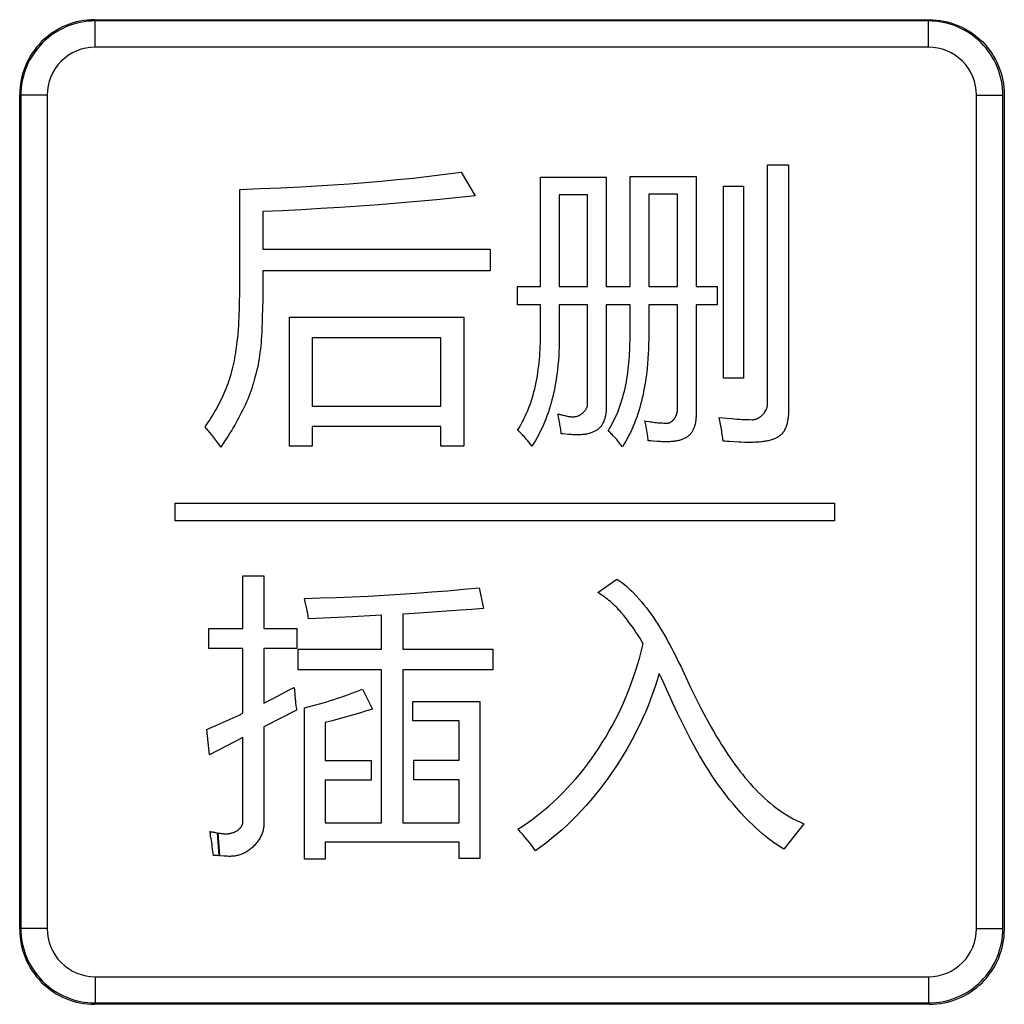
# Model space of a CAD drawing. Header units: millimetres. Extents: x 0 to 1189, y 0 to 841.
# Tile 34 of 64: x 308 to 323, y 434 to 450. Entities that reach past the tile are written whole.
import ezdxf

# ---------------------------------------------------------------- set-up
doc = ezdxf.new("R2010")
doc.units = ezdxf.units.MM
doc.header["$LTSCALE"] = 65.395
doc.layers.add('NC50E-NAMEPLDXF_CONTINUOUS_LINE', color=7, linetype='CONTINUOUS')

msp = doc.modelspace()

# ---------------------------------------------------------------- linework, layer by layer
at = {"layer": 'NC50E-NAMEPLDXF_CONTINUOUS_LINE', "color": 40, "linetype": 'Continuous'}
for p, q in [((309.21, 449.751), (322.24, 449.751)), ((308.04, 435.552), (308.04, 448.582)), ((323.41, 448.582), (323.41, 435.552)), ((319.714, 443.749), (319.714, 447.488)), ((319.714, 447.488), (320.041, 447.488)), ((320.041, 447.488), (320.041, 443.63)), ((313.933, 447.255), (314.183, 447.28)), ((314.183, 447.28), (314.434, 447.308)), ((314.434, 447.308), (314.683, 447.339)), ((314.683, 447.339), (314.933, 447.372)), ((314.933, 447.372), (315.148, 447)), ((316.172, 445.585), (316.172, 447.296)), ((316.172, 447.296), (317.197, 447.296)), ((317.197, 447.296), (317.197, 445.585)), ((317.569, 445.585), (317.569, 447.305)), ((317.569, 447.305), (318.599, 447.305)), ((318.599, 447.305), (318.599, 445.585)), ((311.793, 447.114), (312.11, 447.128)), ((312.11, 447.128), (312.427, 447.143)), ((312.427, 447.143), (312.678, 447.158)), ((312.678, 447.158), (312.93, 447.173)), ((312.93, 447.173), (313.181, 447.191)), ((313.181, 447.191), (313.432, 447.21)), ((313.432, 447.21), (313.682, 447.231)), ((313.682, 447.231), (313.933, 447.255)), ((319.024, 444.156), (319.024, 447.152)), ((319.024, 447.152), (319.338, 447.152)), ((319.338, 447.152), (319.338, 444.156)), ((311.475, 447.103), (311.793, 447.114)), ((311.475, 445.532), (311.475, 447.103)), ((315.148, 447), (314.547, 446.942)), ((316.463, 447.018), (316.463, 445.585)), ((316.906, 447.018), (316.463, 447.018)), ((316.906, 445.585), (316.906, 447.018)), ((317.86, 447.027), (317.86, 445.585)), ((318.308, 447.027), (317.86, 447.027)), ((318.308, 445.585), (318.308, 447.027)), ((313.043, 446.821), (312.742, 446.802)), ((313.344, 446.842), (313.043, 446.821)), ((313.645, 446.864), (313.344, 446.842)), ((313.945, 446.888), (313.645, 446.864)), ((314.246, 446.914), (313.945, 446.888)), ((314.547, 446.942), (314.246, 446.914)), ((312.139, 446.77), (311.838, 446.758)), ((311.838, 446.758), (311.838, 446.167)), ((312.441, 446.785), (312.139, 446.77)), ((312.742, 446.802), (312.441, 446.785)), ((311.838, 446.167), (315.385, 446.167)), ((315.385, 446.167), (315.385, 445.831)), ((311.838, 445.831), (311.838, 445.718)), ((315.385, 445.831), (311.838, 445.831)), ((311.836, 445.605), (311.833, 445.379)), ((311.838, 445.718), (311.836, 445.605)), ((315.813, 445.298), (315.813, 445.585)), ((315.813, 445.585), (316.172, 445.585)), ((316.463, 445.585), (316.906, 445.585)), ((317.197, 445.585), (317.569, 445.585)), ((317.86, 445.585), (318.308, 445.585)), ((318.599, 445.585), (318.93, 445.585)), ((318.93, 445.585), (318.93, 445.298)), ((311.473, 445.347), (311.475, 445.47)), ((311.475, 445.47), (311.475, 445.532)), ((311.47, 445.224), (311.472, 445.285)), ((311.472, 445.285), (311.473, 445.347)), ((311.833, 445.379), (311.827, 445.114)), ((316.172, 445.298), (315.813, 445.298)), ((316.172, 444.859), (316.172, 445.298)), ((316.463, 445.298), (316.463, 444.783)), ((316.906, 445.298), (316.463, 445.298)), ((316.906, 443.757), (316.906, 445.298)), ((317.197, 445.298), (317.197, 443.7)), ((317.569, 445.298), (317.197, 445.298)), ((317.569, 444.788), (317.569, 445.298)), ((317.86, 445.298), (317.86, 444.837)), ((318.308, 445.298), (317.86, 445.298)), ((318.308, 443.655), (318.308, 445.298)), ((318.599, 445.298), (318.599, 443.587)), ((318.93, 445.298), (318.599, 445.298)), ((311.466, 445.101), (311.468, 445.162)), ((311.468, 445.162), (311.47, 445.224)), ((311.454, 444.916), (311.459, 444.977)), ((311.459, 444.977), (311.462, 445.039)), ((311.462, 445.039), (311.466, 445.101)), ((311.824, 445.013), (311.822, 444.963)), ((311.827, 445.114), (311.824, 445.013)), ((312.25, 443.095), (312.25, 445.11)), ((312.25, 445.11), (314.973, 445.11)), ((314.973, 445.11), (314.973, 443.095)), ((311.444, 444.793), (311.449, 444.855)), ((311.449, 444.855), (311.454, 444.916)), ((311.818, 444.862), (311.815, 444.812)), ((311.82, 444.913), (311.818, 444.862)), ((311.822, 444.963), (311.82, 444.913)), ((316.171, 444.808), (316.172, 444.859)), ((317.86, 444.837), (317.86, 444.762)), ((311.421, 444.61), (311.43, 444.671)), ((311.43, 444.671), (311.437, 444.732)), ((311.437, 444.732), (311.444, 444.793)), ((311.803, 444.661), (311.797, 444.611)), ((311.807, 444.711), (311.803, 444.661)), ((311.811, 444.761), (311.807, 444.711)), ((311.815, 444.812), (311.811, 444.761)), ((312.608, 444.783), (312.608, 443.717)), ((314.615, 444.783), (312.608, 444.783)), ((314.615, 443.717), (314.615, 444.783)), ((316.167, 444.654), (316.169, 444.705)), ((316.169, 444.705), (316.17, 444.757)), ((316.17, 444.757), (316.171, 444.808)), ((316.462, 444.713), (316.461, 444.642)), ((316.463, 444.783), (316.462, 444.713)), ((317.565, 444.64), (317.567, 444.689)), ((317.567, 444.689), (317.568, 444.739)), ((317.568, 444.739), (317.569, 444.788)), ((317.858, 444.686), (317.856, 444.611)), ((317.86, 444.762), (317.858, 444.686)), ((311.399, 444.467), (311.406, 444.508)), ((311.406, 444.508), (311.412, 444.549)), ((311.412, 444.549), (311.421, 444.61)), ((311.785, 444.512), (311.777, 444.462)), ((311.791, 444.561), (311.785, 444.512)), ((311.797, 444.611), (311.791, 444.561)), ((316.158, 444.5), (316.162, 444.551)), ((316.162, 444.551), (316.165, 444.603)), ((316.165, 444.603), (316.167, 444.654)), ((316.458, 444.572), (316.454, 444.501)), ((316.461, 444.642), (316.458, 444.572)), ((317.558, 444.492), (317.561, 444.541)), ((317.561, 444.541), (317.564, 444.591)), ((317.564, 444.591), (317.565, 444.64)), ((317.852, 444.536), (317.847, 444.46)), ((317.856, 444.611), (317.852, 444.536)), ((311.373, 444.344), (311.382, 444.385)), ((311.382, 444.385), (311.391, 444.426)), ((311.391, 444.426), (311.399, 444.467)), ((311.76, 444.364), (311.75, 444.315)), ((311.769, 444.413), (311.76, 444.364)), ((311.777, 444.462), (311.769, 444.413)), ((316.143, 444.346), (316.149, 444.397)), ((316.149, 444.397), (316.154, 444.448)), ((316.154, 444.448), (316.158, 444.5)), ((316.443, 444.36), (316.436, 444.29)), ((316.45, 444.431), (316.443, 444.36)), ((316.454, 444.501), (316.45, 444.431)), ((317.545, 444.344), (317.55, 444.393)), ((317.55, 444.393), (317.554, 444.442)), ((317.554, 444.442), (317.558, 444.492)), ((317.841, 444.385), (317.834, 444.309)), ((317.847, 444.46), (317.841, 444.385)), ((311.331, 444.187), (311.343, 444.226)), ((311.343, 444.226), (311.353, 444.265)), ((311.353, 444.265), (311.363, 444.304)), ((311.363, 444.304), (311.373, 444.344)), ((311.726, 444.218), (311.713, 444.169)), ((311.738, 444.266), (311.726, 444.218)), ((311.75, 444.315), (311.738, 444.266)), ((316.121, 444.193), (316.129, 444.244)), ((316.129, 444.244), (316.136, 444.294)), ((316.136, 444.294), (316.143, 444.346)), ((316.43, 444.237), (316.422, 444.185)), ((316.436, 444.29), (316.43, 444.237)), ((317.526, 444.196), (317.533, 444.245)), ((317.533, 444.245), (317.54, 444.294)), ((317.54, 444.294), (317.545, 444.344)), ((317.822, 444.206), (317.815, 444.155)), ((317.829, 444.258), (317.822, 444.206)), ((317.834, 444.309), (317.829, 444.258)), ((311.279, 444.035), (311.293, 444.072)), ((311.293, 444.072), (311.307, 444.111)), ((311.307, 444.111), (311.319, 444.149)), ((311.319, 444.149), (311.331, 444.187)), ((311.689, 444.083), (311.676, 444.04)), ((311.701, 444.126), (311.689, 444.083)), ((311.713, 444.169), (311.701, 444.126)), ((316.091, 444.041), (316.102, 444.091)), ((316.102, 444.091), (316.112, 444.142)), ((316.112, 444.142), (316.121, 444.193)), ((316.406, 444.08), (316.396, 444.028)), ((316.414, 444.132), (316.406, 444.08)), ((316.422, 444.185), (316.414, 444.132)), ((317.491, 444.002), (317.501, 444.05)), ((317.501, 444.05), (317.51, 444.099)), ((317.51, 444.099), (317.519, 444.147)), ((317.519, 444.147), (317.526, 444.196)), ((317.799, 444.052), (317.79, 444.001)), ((317.808, 444.103), (317.799, 444.052)), ((317.815, 444.155), (317.808, 444.103)), ((319.338, 444.156), (319.024, 444.156)), ((311.217, 443.885), (311.233, 443.922)), ((311.233, 443.922), (311.249, 443.959)), ((311.249, 443.959), (311.264, 443.997)), ((311.264, 443.997), (311.279, 444.035)), ((311.632, 443.913), (311.615, 443.871)), ((311.647, 443.955), (311.632, 443.913)), ((311.662, 443.997), (311.647, 443.955)), ((311.676, 444.04), (311.662, 443.997)), ((316.039, 443.843), (316.053, 443.892)), ((316.053, 443.892), (316.067, 443.941)), ((316.067, 443.941), (316.079, 443.991)), ((316.079, 443.991), (316.091, 444.041)), ((316.374, 443.923), (316.362, 443.872)), ((316.386, 443.976), (316.374, 443.923)), ((316.396, 444.028), (316.386, 443.976)), ((317.454, 443.859), (317.467, 443.907)), ((317.467, 443.907), (317.479, 443.954)), ((317.479, 443.954), (317.491, 444.002)), ((317.77, 443.898), (317.758, 443.848)), ((317.78, 443.95), (317.77, 443.898)), ((317.79, 444.001), (317.78, 443.95)), ((311.126, 443.704), (311.145, 443.739)), ((311.145, 443.739), (311.164, 443.775)), ((311.164, 443.775), (311.182, 443.812)), ((311.182, 443.812), (311.2, 443.848)), ((311.2, 443.848), (311.217, 443.885)), ((311.563, 443.746), (311.544, 443.705)), ((311.581, 443.787), (311.563, 443.746)), ((311.599, 443.829), (311.581, 443.787)), ((311.615, 443.871), (311.599, 443.829)), ((315.989, 443.698), (316.007, 443.746)), ((316.007, 443.746), (316.023, 443.794)), ((316.023, 443.794), (316.039, 443.843)), ((316.335, 443.769), (316.32, 443.718)), ((316.349, 443.82), (316.335, 443.769)), ((316.362, 443.872), (316.349, 443.82)), ((316.904, 443.736), (316.905, 443.743)), ((316.905, 443.743), (316.906, 443.75)), ((316.906, 443.75), (316.906, 443.757)), ((317.41, 443.718), (317.426, 443.765)), ((317.426, 443.765), (317.441, 443.812)), ((317.441, 443.812), (317.454, 443.859)), ((317.733, 443.747), (317.719, 443.696)), ((317.746, 443.797), (317.733, 443.747)), ((317.758, 443.848), (317.746, 443.797)), ((319.713, 443.736), (319.714, 443.742)), ((319.714, 443.742), (319.714, 443.749)), ((311.045, 443.563), (311.066, 443.598)), ((311.066, 443.598), (311.086, 443.633)), ((311.086, 443.633), (311.106, 443.668)), ((311.106, 443.668), (311.126, 443.704)), ((311.484, 443.583), (311.463, 443.543)), ((311.505, 443.624), (311.484, 443.583)), ((311.524, 443.664), (311.505, 443.624)), ((311.544, 443.705), (311.524, 443.664)), ((312.608, 443.717), (314.615, 443.717)), ((315.936, 443.571), (315.953, 443.611)), ((315.953, 443.611), (315.97, 443.65)), ((315.97, 443.65), (315.989, 443.698)), ((316.288, 443.616), (316.27, 443.567)), ((316.304, 443.667), (316.288, 443.616)), ((316.32, 443.718), (316.304, 443.667)), ((316.446, 443.573), (316.44, 443.596)), ((316.44, 443.596), (316.449, 443.595)), ((316.449, 443.595), (316.457, 443.593)), ((316.457, 443.593), (316.466, 443.592)), ((316.466, 443.592), (316.474, 443.59)), ((316.474, 443.59), (316.483, 443.588)), ((316.483, 443.588), (316.5, 443.584)), ((316.5, 443.584), (316.509, 443.582)), ((316.784, 443.581), (316.791, 443.585)), ((316.791, 443.585), (316.798, 443.589)), ((316.798, 443.589), (316.804, 443.593)), ((316.804, 443.593), (316.811, 443.598)), ((316.811, 443.598), (316.817, 443.602)), ((316.817, 443.602), (316.823, 443.607)), ((316.823, 443.607), (316.83, 443.612)), ((316.83, 443.612), (316.835, 443.618)), ((316.835, 443.618), (316.841, 443.623)), ((316.841, 443.623), (316.847, 443.629)), ((316.847, 443.629), (316.852, 443.635)), ((316.852, 443.635), (316.858, 443.641)), ((316.858, 443.641), (316.863, 443.647)), ((316.863, 443.647), (316.867, 443.653)), ((316.867, 443.653), (316.872, 443.66)), ((316.872, 443.66), (316.877, 443.666)), ((316.877, 443.666), (316.881, 443.673)), ((316.881, 443.673), (316.884, 443.679)), ((316.884, 443.679), (316.888, 443.686)), ((316.888, 443.686), (316.891, 443.693)), ((316.891, 443.693), (316.894, 443.7)), ((316.894, 443.7), (316.897, 443.707)), ((316.897, 443.707), (316.899, 443.714)), ((316.899, 443.714), (316.901, 443.721)), ((316.901, 443.721), (316.903, 443.728)), ((316.903, 443.728), (316.904, 443.736)), ((317.188, 443.593), (317.186, 443.579)), ((317.19, 443.606), (317.188, 443.593)), ((317.192, 443.62), (317.19, 443.606)), ((317.193, 443.633), (317.192, 443.62)), ((317.195, 443.66), (317.193, 443.633)), ((317.196, 443.673), (317.195, 443.66)), ((317.197, 443.687), (317.196, 443.673)), ((317.197, 443.7), (317.197, 443.687)), ((317.342, 443.552), (317.359, 443.589)), ((317.359, 443.589), (317.375, 443.627)), ((317.375, 443.627), (317.393, 443.672)), ((317.393, 443.672), (317.41, 443.718)), ((317.688, 443.597), (317.672, 443.548)), ((317.704, 443.647), (317.688, 443.597)), ((317.719, 443.696), (317.704, 443.647)), ((318.291, 443.58), (318.293, 443.585)), ((318.293, 443.585), (318.294, 443.589)), ((318.294, 443.589), (318.296, 443.594)), ((318.296, 443.594), (318.298, 443.599)), ((318.298, 443.599), (318.3, 443.608)), ((318.3, 443.608), (318.302, 443.613)), ((318.302, 443.613), (318.303, 443.618)), ((318.303, 443.618), (318.304, 443.622)), ((318.304, 443.622), (318.305, 443.627)), ((318.305, 443.632), (318.306, 443.636)), ((318.305, 443.627), (318.305, 443.632)), ((318.306, 443.636), (318.307, 443.641)), ((318.307, 443.646), (318.308, 443.65)), ((318.307, 443.641), (318.307, 443.646)), ((318.308, 443.65), (318.308, 443.655)), ((318.599, 443.587), (318.598, 443.561)), ((319.631, 443.579), (319.641, 443.589)), ((319.641, 443.589), (319.646, 443.595)), ((319.646, 443.595), (319.651, 443.6)), ((319.651, 443.6), (319.655, 443.606)), ((319.655, 443.606), (319.66, 443.611)), ((319.66, 443.611), (319.664, 443.617)), ((319.664, 443.617), (319.669, 443.623)), ((319.669, 443.623), (319.673, 443.629)), ((319.673, 443.629), (319.684, 443.647)), ((319.684, 443.647), (319.691, 443.659)), ((319.691, 443.659), (319.694, 443.666)), ((319.694, 443.666), (319.697, 443.672)), ((319.697, 443.672), (319.699, 443.678)), ((319.699, 443.678), (319.702, 443.685)), ((319.702, 443.685), (319.704, 443.691)), ((319.704, 443.691), (319.706, 443.697)), ((319.706, 443.697), (319.708, 443.704)), ((319.708, 443.704), (319.709, 443.71)), ((319.709, 443.71), (319.711, 443.717)), ((319.711, 443.717), (319.712, 443.723)), ((319.712, 443.723), (319.713, 443.729)), ((319.713, 443.729), (319.713, 443.736)), ((320.04, 443.598), (320.039, 443.581)), ((320.041, 443.63), (320.04, 443.614)), ((320.04, 443.614), (320.04, 443.598)), ((310.956, 443.428), (310.979, 443.461)), ((310.979, 443.461), (311.001, 443.495)), ((311.001, 443.495), (311.023, 443.529)), ((311.023, 443.529), (311.045, 443.563)), ((311.42, 443.464), (311.397, 443.424)), ((311.441, 443.503), (311.42, 443.464)), ((311.463, 443.543), (311.441, 443.503)), ((315.858, 443.419), (315.878, 443.456)), ((315.878, 443.456), (315.898, 443.494)), ((315.898, 443.494), (315.917, 443.533)), ((315.917, 443.533), (315.936, 443.571)), ((316.232, 443.468), (316.211, 443.419)), ((316.251, 443.517), (316.232, 443.468)), ((316.27, 443.567), (316.251, 443.517)), ((316.451, 443.549), (316.446, 443.573)), ((316.456, 443.526), (316.451, 443.549)), ((316.461, 443.502), (316.456, 443.526)), ((316.465, 443.478), (316.461, 443.502)), ((316.474, 443.431), (316.465, 443.478)), ((316.481, 443.383), (316.474, 443.431)), ((316.509, 443.582), (316.517, 443.58)), ((316.517, 443.58), (316.552, 443.571)), ((316.552, 443.571), (316.561, 443.569)), ((316.561, 443.569), (316.569, 443.567)), ((316.569, 443.567), (316.587, 443.563)), ((316.587, 443.563), (316.604, 443.56)), ((316.604, 443.56), (316.621, 443.557)), ((316.621, 443.557), (316.63, 443.556)), ((316.63, 443.556), (316.639, 443.555)), ((316.639, 443.555), (316.647, 443.554)), ((316.647, 443.554), (316.656, 443.554)), ((316.656, 443.554), (316.664, 443.553)), ((316.664, 443.553), (316.673, 443.553)), ((316.673, 443.553), (316.681, 443.553)), ((316.681, 443.553), (316.69, 443.554)), ((316.69, 443.554), (316.698, 443.554)), ((316.698, 443.554), (316.707, 443.555)), ((316.707, 443.555), (316.716, 443.557)), ((316.716, 443.557), (316.724, 443.558)), ((316.724, 443.558), (316.732, 443.56)), ((316.732, 443.56), (316.741, 443.562)), ((316.741, 443.562), (316.749, 443.565)), ((316.749, 443.565), (316.756, 443.568)), ((316.756, 443.568), (316.763, 443.57)), ((316.763, 443.57), (316.77, 443.574)), ((316.77, 443.574), (316.777, 443.577)), ((316.777, 443.577), (316.784, 443.581)), ((317.132, 443.43), (317.125, 443.42)), ((317.139, 443.441), (317.132, 443.43)), ((317.145, 443.453), (317.139, 443.441)), ((317.15, 443.465), (317.145, 443.453)), ((317.156, 443.477), (317.15, 443.465)), ((317.161, 443.489), (317.156, 443.477)), ((317.165, 443.501), (317.161, 443.489)), ((317.17, 443.514), (317.165, 443.501)), ((317.174, 443.527), (317.17, 443.514)), ((317.177, 443.54), (317.174, 443.527)), ((317.18, 443.553), (317.177, 443.54)), ((317.183, 443.566), (317.18, 443.553)), ((317.186, 443.579), (317.183, 443.566)), ((317.267, 443.406), (317.287, 443.442)), ((317.287, 443.442), (317.306, 443.478)), ((317.306, 443.478), (317.325, 443.515)), ((317.325, 443.515), (317.342, 443.552)), ((317.635, 443.451), (317.616, 443.404)), ((317.654, 443.499), (317.635, 443.451)), ((317.672, 443.548), (317.654, 443.499)), ((317.802, 443.469), (317.797, 443.489)), ((317.797, 443.489), (317.82, 443.485)), ((317.807, 443.448), (317.802, 443.469)), ((317.817, 443.407), (317.807, 443.448)), ((317.82, 443.485), (317.866, 443.478)), ((317.866, 443.478), (317.889, 443.475)), ((317.889, 443.475), (317.912, 443.472)), ((317.912, 443.472), (317.934, 443.469)), ((317.934, 443.469), (317.957, 443.466)), ((317.957, 443.466), (317.981, 443.464)), ((317.981, 443.464), (318.003, 443.461)), ((318.003, 443.461), (318.027, 443.459)), ((318.027, 443.459), (318.05, 443.458)), ((318.05, 443.458), (318.073, 443.456)), ((318.073, 443.456), (318.096, 443.455)), ((318.096, 443.455), (318.119, 443.454)), ((318.119, 443.454), (318.142, 443.453)), ((318.142, 443.453), (318.146, 443.453)), ((318.146, 443.453), (318.151, 443.453)), ((318.151, 443.453), (318.155, 443.454)), ((318.155, 443.454), (318.16, 443.454)), ((318.16, 443.454), (318.164, 443.455)), ((318.164, 443.455), (318.168, 443.456)), ((318.168, 443.456), (318.172, 443.457)), ((318.172, 443.457), (318.177, 443.458)), ((318.177, 443.458), (318.181, 443.46)), ((318.181, 443.46), (318.185, 443.461)), ((318.185, 443.461), (318.189, 443.463)), ((318.189, 443.463), (318.193, 443.465)), ((318.193, 443.465), (318.197, 443.467)), ((318.197, 443.467), (318.201, 443.469)), ((318.201, 443.469), (318.205, 443.472)), ((318.205, 443.472), (318.209, 443.474)), ((318.209, 443.474), (318.213, 443.477)), ((318.213, 443.477), (318.217, 443.48)), ((318.217, 443.48), (318.221, 443.483)), ((318.221, 443.483), (318.224, 443.486)), ((318.224, 443.486), (318.228, 443.489)), ((318.228, 443.489), (318.232, 443.492)), ((318.232, 443.492), (318.235, 443.496)), ((318.235, 443.496), (318.238, 443.499)), ((318.238, 443.499), (318.242, 443.503)), ((318.242, 443.503), (318.245, 443.506)), ((318.245, 443.506), (318.249, 443.51)), ((318.249, 443.51), (318.252, 443.514)), ((318.252, 443.514), (318.255, 443.518)), ((318.255, 443.518), (318.261, 443.526)), ((318.261, 443.526), (318.264, 443.53)), ((318.264, 443.53), (318.267, 443.534)), ((318.267, 443.534), (318.269, 443.539)), ((318.269, 443.539), (318.272, 443.543)), ((318.272, 443.543), (318.275, 443.548)), ((318.275, 443.548), (318.277, 443.552)), ((318.277, 443.552), (318.28, 443.557)), ((318.28, 443.557), (318.282, 443.561)), ((318.282, 443.561), (318.284, 443.566)), ((318.284, 443.566), (318.286, 443.57)), ((318.286, 443.57), (318.289, 443.575)), ((318.289, 443.575), (318.291, 443.58)), ((318.584, 443.441), (318.581, 443.428)), ((318.587, 443.454), (318.584, 443.441)), ((318.589, 443.468), (318.587, 443.454)), ((318.591, 443.481), (318.589, 443.468)), ((318.593, 443.495), (318.591, 443.481)), ((318.595, 443.508), (318.593, 443.495)), ((318.596, 443.521), (318.595, 443.508)), ((318.597, 443.535), (318.596, 443.521)), ((318.598, 443.548), (318.597, 443.535)), ((318.598, 443.561), (318.598, 443.548)), ((318.963, 443.516), (318.957, 443.543)), ((318.957, 443.543), (319.076, 443.531)), ((318.969, 443.49), (318.963, 443.516)), ((318.975, 443.464), (318.969, 443.49)), ((318.98, 443.437), (318.975, 443.464)), ((318.986, 443.411), (318.98, 443.437)), ((319.076, 443.531), (319.155, 443.525)), ((319.155, 443.525), (319.195, 443.521)), ((319.195, 443.521), (319.234, 443.518)), ((319.234, 443.518), (319.274, 443.516)), ((319.274, 443.516), (319.313, 443.513)), ((319.313, 443.513), (319.353, 443.511)), ((319.353, 443.511), (319.393, 443.509)), ((319.393, 443.509), (319.433, 443.508)), ((319.433, 443.508), (319.472, 443.507)), ((319.472, 443.507), (319.478, 443.507)), ((319.478, 443.507), (319.485, 443.507)), ((319.485, 443.507), (319.491, 443.508)), ((319.491, 443.508), (319.498, 443.508)), ((319.498, 443.508), (319.504, 443.51)), ((319.504, 443.51), (319.511, 443.511)), ((319.511, 443.511), (319.517, 443.512)), ((319.517, 443.512), (319.523, 443.514)), ((319.523, 443.514), (319.53, 443.516)), ((319.53, 443.516), (319.536, 443.518)), ((319.536, 443.518), (319.542, 443.521)), ((319.542, 443.521), (319.549, 443.523)), ((319.549, 443.523), (319.555, 443.526)), ((319.555, 443.526), (319.561, 443.529)), ((319.561, 443.529), (319.567, 443.532)), ((319.567, 443.532), (319.573, 443.536)), ((319.573, 443.536), (319.58, 443.539)), ((319.58, 443.539), (319.586, 443.543)), ((319.586, 443.543), (319.592, 443.547)), ((319.592, 443.547), (319.597, 443.551)), ((319.597, 443.551), (319.603, 443.556)), ((319.603, 443.556), (319.609, 443.56)), ((319.609, 443.56), (319.615, 443.564)), ((319.615, 443.564), (319.62, 443.569)), ((319.62, 443.569), (319.625, 443.574)), ((319.625, 443.574), (319.631, 443.579)), ((320.015, 443.434), (320.01, 443.418)), ((320.019, 443.45), (320.015, 443.434)), ((320.023, 443.466), (320.019, 443.45)), ((320.026, 443.482), (320.023, 443.466)), ((320.029, 443.499), (320.026, 443.482)), ((320.032, 443.515), (320.029, 443.499)), ((320.034, 443.532), (320.032, 443.515)), ((320.036, 443.548), (320.034, 443.532)), ((320.038, 443.565), (320.036, 443.548)), ((320.039, 443.581), (320.038, 443.565)), ((310.933, 443.395), (310.956, 443.428)), ((310.951, 443.375), (310.933, 443.395)), ((310.986, 443.335), (310.951, 443.375)), ((311.003, 443.314), (310.986, 443.335)), ((311.037, 443.273), (311.003, 443.314)), ((311.328, 443.308), (311.303, 443.269)), ((311.351, 443.346), (311.328, 443.308)), ((311.374, 443.385), (311.351, 443.346)), ((311.397, 443.424), (311.374, 443.385)), ((312.608, 443.399), (312.608, 443.095)), ((314.615, 443.399), (312.608, 443.399)), ((314.615, 443.095), (314.615, 443.399)), ((315.813, 443.345), (315.836, 443.382)), ((315.826, 443.334), (315.813, 443.345)), ((315.839, 443.321), (315.826, 443.334)), ((315.836, 443.382), (315.858, 443.419)), ((315.852, 443.309), (315.839, 443.321)), ((315.864, 443.296), (315.852, 443.309)), ((315.889, 443.271), (315.864, 443.296)), ((316.143, 443.276), (316.118, 443.23)), ((316.167, 443.323), (316.143, 443.276)), ((316.189, 443.371), (316.167, 443.323)), ((316.211, 443.419), (316.189, 443.371)), ((316.485, 443.359), (316.481, 443.383)), ((316.488, 443.335), (316.485, 443.359)), ((316.491, 443.311), (316.488, 443.335)), ((316.494, 443.287), (316.491, 443.311)), ((316.513, 443.286), (316.494, 443.287)), ((316.61, 443.277), (316.513, 443.286)), ((316.649, 443.274), (316.61, 443.277)), ((316.839, 443.275), (316.825, 443.274)), ((316.852, 443.277), (316.839, 443.275)), ((316.866, 443.279), (316.852, 443.277)), ((316.879, 443.281), (316.866, 443.279)), ((316.893, 443.284), (316.879, 443.281)), ((316.906, 443.287), (316.893, 443.284)), ((316.932, 443.294), (316.906, 443.287)), ((316.945, 443.298), (316.932, 443.294)), ((316.958, 443.302), (316.945, 443.298)), ((316.971, 443.306), (316.958, 443.302)), ((316.984, 443.311), (316.971, 443.306)), ((316.996, 443.316), (316.984, 443.311)), ((317.008, 443.322), (316.996, 443.316)), ((317.02, 443.328), (317.008, 443.322)), ((317.031, 443.334), (317.02, 443.328)), ((317.042, 443.341), (317.031, 443.334)), ((317.053, 443.348), (317.042, 443.341)), ((317.064, 443.356), (317.053, 443.348)), ((317.074, 443.364), (317.064, 443.356)), ((317.083, 443.372), (317.074, 443.364)), ((317.093, 443.381), (317.083, 443.372)), ((317.102, 443.39), (317.093, 443.381)), ((317.11, 443.399), (317.102, 443.39)), ((317.118, 443.409), (317.11, 443.399)), ((317.125, 443.42), (317.118, 443.409)), ((317.224, 443.336), (317.246, 443.371)), ((317.237, 443.325), (317.224, 443.336)), ((317.25, 443.312), (317.237, 443.325)), ((317.246, 443.371), (317.267, 443.406)), ((317.262, 443.3), (317.25, 443.312)), ((317.275, 443.287), (317.262, 443.3)), ((317.287, 443.275), (317.275, 443.287)), ((317.573, 443.31), (317.55, 443.264)), ((317.595, 443.356), (317.573, 443.31)), ((317.616, 443.404), (317.595, 443.356)), ((317.821, 443.387), (317.817, 443.407)), ((317.825, 443.367), (317.821, 443.387)), ((317.829, 443.346), (317.825, 443.367)), ((317.836, 443.305), (317.829, 443.346)), ((317.839, 443.284), (317.836, 443.305)), ((317.844, 443.242), (317.839, 443.284)), ((318.506, 443.278), (318.497, 443.269)), ((318.514, 443.288), (318.506, 443.278)), ((318.522, 443.298), (318.514, 443.288)), ((318.529, 443.308), (318.522, 443.298)), ((318.536, 443.318), (318.529, 443.308)), ((318.543, 443.33), (318.536, 443.318)), ((318.549, 443.341), (318.543, 443.33)), ((318.555, 443.353), (318.549, 443.341)), ((318.56, 443.365), (318.555, 443.353)), ((318.565, 443.377), (318.56, 443.365)), ((318.569, 443.389), (318.565, 443.377)), ((318.573, 443.402), (318.569, 443.389)), ((318.577, 443.415), (318.573, 443.402)), ((318.581, 443.428), (318.577, 443.415)), ((318.99, 443.384), (318.986, 443.411)), ((318.999, 443.331), (318.99, 443.384)), ((319.003, 443.305), (318.999, 443.331)), ((319.007, 443.278), (319.003, 443.305)), ((319.011, 443.251), (319.007, 443.278)), ((319.935, 443.283), (319.924, 443.272)), ((319.945, 443.294), (319.935, 443.283)), ((319.954, 443.306), (319.945, 443.294)), ((319.963, 443.318), (319.954, 443.306)), ((319.971, 443.331), (319.963, 443.318)), ((319.979, 443.345), (319.971, 443.331)), ((319.986, 443.359), (319.979, 443.345)), ((319.993, 443.373), (319.986, 443.359)), ((319.999, 443.388), (319.993, 443.373)), ((320.005, 443.403), (319.999, 443.388)), ((320.01, 443.418), (320.005, 443.403)), ((311.07, 443.231), (311.037, 443.273)), ((311.102, 443.189), (311.07, 443.231)), ((311.118, 443.168), (311.102, 443.189)), ((311.149, 443.125), (311.118, 443.168)), ((311.165, 443.103), (311.149, 443.125)), ((311.255, 443.193), (311.205, 443.118)), ((311.279, 443.231), (311.255, 443.193)), ((311.303, 443.269), (311.279, 443.231)), ((315.901, 443.258), (315.889, 443.271)), ((315.913, 443.245), (315.901, 443.258)), ((315.936, 443.218), (315.913, 443.245)), ((315.948, 443.205), (315.936, 443.218)), ((315.959, 443.191), (315.948, 443.205)), ((315.971, 443.178), (315.959, 443.191)), ((315.982, 443.164), (315.971, 443.178)), ((316.015, 443.123), (315.982, 443.164)), ((316.037, 443.095), (316.015, 443.123)), ((316.065, 443.139), (316.037, 443.095)), ((316.092, 443.184), (316.065, 443.139)), ((316.118, 443.23), (316.092, 443.184)), ((316.668, 443.273), (316.649, 443.274)), ((316.687, 443.272), (316.668, 443.273)), ((316.707, 443.271), (316.687, 443.272)), ((316.726, 443.27), (316.707, 443.271)), ((316.746, 443.27), (316.726, 443.27)), ((316.766, 443.27), (316.746, 443.27)), ((316.785, 443.271), (316.766, 443.27)), ((316.805, 443.272), (316.785, 443.271)), ((316.825, 443.274), (316.805, 443.272)), ((317.299, 443.262), (317.287, 443.275)), ((317.312, 443.249), (317.299, 443.262)), ((317.324, 443.236), (317.312, 443.249)), ((317.335, 443.223), (317.324, 443.236)), ((317.359, 443.196), (317.335, 443.223)), ((317.37, 443.182), (317.359, 443.196)), ((317.381, 443.169), (317.37, 443.182)), ((317.393, 443.155), (317.381, 443.169)), ((317.404, 443.141), (317.393, 443.155)), ((317.415, 443.128), (317.404, 443.141)), ((317.426, 443.113), (317.415, 443.128)), ((317.475, 443.129), (317.448, 443.086)), ((317.501, 443.173), (317.475, 443.129)), ((317.526, 443.218), (317.501, 443.173)), ((317.55, 443.264), (317.526, 443.218)), ((317.847, 443.222), (317.844, 443.242)), ((317.849, 443.201), (317.847, 443.222)), ((317.851, 443.18), (317.849, 443.201)), ((317.872, 443.179), (317.851, 443.18)), ((317.893, 443.177), (317.872, 443.179)), ((317.935, 443.174), (317.893, 443.177)), ((317.998, 443.168), (317.935, 443.174)), ((318.04, 443.165), (317.998, 443.168)), ((318.061, 443.164), (318.04, 443.165)), ((318.082, 443.163), (318.061, 443.164)), ((318.103, 443.162), (318.082, 443.163)), ((318.124, 443.162), (318.103, 443.162)), ((318.145, 443.162), (318.124, 443.162)), ((318.167, 443.162), (318.145, 443.162)), ((318.188, 443.163), (318.167, 443.162)), ((318.21, 443.165), (318.188, 443.163)), ((318.232, 443.166), (318.21, 443.165)), ((318.245, 443.168), (318.232, 443.166)), ((318.258, 443.17), (318.245, 443.168)), ((318.272, 443.172), (318.258, 443.17)), ((318.285, 443.174), (318.272, 443.172)), ((318.298, 443.176), (318.285, 443.174)), ((318.312, 443.179), (318.298, 443.176)), ((318.325, 443.182), (318.312, 443.179)), ((318.338, 443.185), (318.325, 443.182)), ((318.351, 443.189), (318.338, 443.185)), ((318.364, 443.193), (318.351, 443.189)), ((318.376, 443.198), (318.364, 443.193)), ((318.389, 443.202), (318.376, 443.198)), ((318.401, 443.207), (318.389, 443.202)), ((318.413, 443.212), (318.401, 443.207)), ((318.424, 443.218), (318.413, 443.212)), ((318.436, 443.224), (318.424, 443.218)), ((318.447, 443.231), (318.436, 443.224)), ((318.458, 443.238), (318.447, 443.231)), ((318.468, 443.245), (318.458, 443.238)), ((318.478, 443.253), (318.468, 443.245)), ((318.488, 443.261), (318.478, 443.253)), ((318.497, 443.269), (318.488, 443.261)), ((319.014, 443.224), (319.011, 443.251)), ((319.017, 443.198), (319.014, 443.224)), ((319.02, 443.171), (319.017, 443.198)), ((319.051, 443.17), (319.02, 443.171)), ((319.082, 443.169), (319.051, 443.17)), ((319.113, 443.167), (319.082, 443.169)), ((319.268, 443.158), (319.113, 443.167)), ((319.299, 443.157), (319.268, 443.158)), ((319.361, 443.154), (319.299, 443.157)), ((319.392, 443.154), (319.361, 443.154)), ((319.423, 443.153), (319.392, 443.154)), ((319.455, 443.153), (319.423, 443.153)), ((319.487, 443.154), (319.455, 443.153)), ((319.518, 443.155), (319.487, 443.154)), ((319.55, 443.157), (319.518, 443.155)), ((319.583, 443.159), (319.55, 443.157)), ((319.616, 443.162), (319.583, 443.159)), ((319.632, 443.164), (319.616, 443.162)), ((319.648, 443.166), (319.632, 443.164)), ((319.664, 443.168), (319.648, 443.166)), ((319.681, 443.171), (319.664, 443.168)), ((319.697, 443.174), (319.681, 443.171)), ((319.713, 443.177), (319.697, 443.174)), ((319.729, 443.18), (319.713, 443.177)), ((319.745, 443.184), (319.729, 443.18)), ((319.761, 443.188), (319.745, 443.184)), ((319.776, 443.193), (319.761, 443.188)), ((319.791, 443.198), (319.776, 443.193)), ((319.806, 443.203), (319.791, 443.198)), ((319.821, 443.209), (319.806, 443.203)), ((319.836, 443.215), (319.821, 443.209)), ((319.85, 443.222), (319.836, 443.215)), ((319.863, 443.229), (319.85, 443.222)), ((319.876, 443.237), (319.863, 443.229)), ((319.889, 443.245), (319.876, 443.237)), ((319.901, 443.253), (319.889, 443.245)), ((319.913, 443.263), (319.901, 443.253)), ((319.924, 443.272), (319.913, 443.263)), ((311.18, 443.081), (311.165, 443.103)), ((311.205, 443.118), (311.18, 443.081)), ((312.608, 443.095), (312.25, 443.095)), ((314.973, 443.095), (314.615, 443.095)), ((317.448, 443.086), (317.426, 443.113)), ((310.469, 441.931), (310.469, 442.205)), ((310.469, 442.205), (320.76, 442.205)), ((320.76, 442.205), (320.76, 441.931)), ((320.76, 441.931), (310.469, 441.931)), ((311.525, 440.248), (311.525, 441.072)), ((311.525, 441.072), (311.852, 441.072)), ((311.852, 441.072), (311.852, 440.248)), ((317.067, 440.808), (317.363, 441.019)), ((317.363, 441.019), (317.394, 440.999)), ((317.394, 440.999), (317.425, 440.978)), ((317.425, 440.978), (317.455, 440.955)), ((314.225, 440.799), (314.473, 440.818)), ((314.473, 440.818), (314.72, 440.838)), ((314.72, 440.838), (314.968, 440.86)), ((314.968, 440.86), (315.215, 440.884)), ((315.215, 440.884), (315.278, 440.562)), ((317.455, 440.955), (317.484, 440.932)), ((317.484, 440.932), (317.512, 440.908)), ((317.512, 440.908), (317.54, 440.882)), ((317.54, 440.882), (317.567, 440.857)), ((317.567, 440.857), (317.594, 440.831)), ((317.594, 440.831), (317.62, 440.804)), ((312.488, 440.718), (312.736, 440.725)), ((312.504, 440.639), (312.488, 440.718)), ((312.736, 440.725), (312.984, 440.733)), ((312.984, 440.733), (313.233, 440.743)), ((313.233, 440.743), (313.481, 440.755)), ((313.481, 440.755), (313.729, 440.768)), ((313.729, 440.768), (313.977, 440.783)), ((313.977, 440.783), (314.225, 440.799)), ((317.093, 440.793), (317.067, 440.808)), ((317.118, 440.776), (317.093, 440.793)), ((317.143, 440.759), (317.118, 440.776)), ((317.168, 440.742), (317.143, 440.759)), ((317.191, 440.724), (317.168, 440.742)), ((317.215, 440.706), (317.191, 440.724)), ((317.238, 440.687), (317.215, 440.706)), ((317.261, 440.667), (317.238, 440.687)), ((317.283, 440.647), (317.261, 440.667)), ((317.62, 440.804), (317.663, 440.759)), ((317.663, 440.759), (317.704, 440.713)), ((317.704, 440.713), (317.745, 440.666)), ((317.745, 440.666), (317.784, 440.618)), ((312.513, 440.599), (312.504, 440.639)), ((312.52, 440.559), (312.513, 440.599)), ((312.528, 440.52), (312.52, 440.559)), ((312.536, 440.48), (312.528, 440.52)), ((314.919, 440.532), (314.559, 440.506)), ((315.098, 440.546), (314.919, 440.532)), ((315.278, 440.562), (315.098, 440.546)), ((317.306, 440.627), (317.283, 440.647)), ((317.327, 440.606), (317.306, 440.627)), ((317.349, 440.584), (317.327, 440.606)), ((317.37, 440.563), (317.349, 440.584)), ((317.39, 440.541), (317.37, 440.563)), ((317.411, 440.518), (317.39, 440.541)), ((317.431, 440.496), (317.411, 440.518)), ((317.784, 440.618), (317.822, 440.569)), ((317.822, 440.569), (317.86, 440.52)), ((317.86, 440.52), (317.896, 440.47)), ((312.55, 440.4), (312.536, 440.48)), ((312.778, 440.41), (312.55, 440.4)), ((313.233, 440.43), (312.778, 440.41)), ((313.688, 440.454), (313.233, 440.43)), ((313.688, 439.926), (313.688, 440.454)), ((314.199, 440.483), (314.019, 440.472)), ((314.019, 440.472), (314.019, 439.926)), ((314.559, 440.506), (314.199, 440.483)), ((317.47, 440.449), (317.431, 440.496)), ((317.49, 440.426), (317.47, 440.449)), ((317.527, 440.378), (317.49, 440.426)), ((317.546, 440.354), (317.527, 440.378)), ((317.896, 440.47), (317.932, 440.419)), ((317.932, 440.419), (317.966, 440.367)), ((317.966, 440.367), (318, 440.315)), ((310.992, 439.935), (310.992, 440.248)), ((310.992, 440.248), (311.525, 440.248)), ((311.852, 440.248), (312.367, 440.248)), ((312.367, 440.248), (312.367, 439.935)), ((317.582, 440.305), (317.546, 440.354)), ((317.599, 440.281), (317.582, 440.305)), ((317.63, 440.237), (317.599, 440.281)), ((317.66, 440.192), (317.63, 440.237)), ((318, 440.315), (318.034, 440.263)), ((318.034, 440.263), (318.066, 440.209)), ((318.066, 440.209), (318.098, 440.156)), ((317.69, 440.147), (317.66, 440.192)), ((317.719, 440.102), (317.69, 440.147)), ((317.747, 440.057), (317.719, 440.102)), ((317.775, 440.011), (317.747, 440.057)), ((318.098, 440.156), (318.129, 440.102)), ((318.129, 440.102), (318.159, 440.047)), ((311.525, 439.935), (310.992, 439.935)), ((311.525, 438.924), (311.525, 439.935)), ((311.852, 439.935), (311.852, 439.084)), ((312.367, 439.935), (311.852, 439.935)), ((312.389, 439.603), (312.389, 439.926)), ((312.389, 439.926), (313.688, 439.926)), ((314.019, 439.926), (315.426, 439.926)), ((315.426, 439.926), (315.426, 439.603)), ((317.719, 439.802), (317.748, 439.906)), ((317.748, 439.906), (317.775, 440.011)), ((318.159, 440.047), (318.189, 439.992)), ((318.189, 439.992), (318.218, 439.937)), ((318.218, 439.937), (318.247, 439.882)), ((317.688, 439.698), (317.719, 439.802)), ((318.247, 439.882), (318.275, 439.826)), ((318.275, 439.826), (318.303, 439.77)), ((318.303, 439.77), (318.331, 439.714)), ((313.688, 439.603), (312.389, 439.603)), ((313.688, 437.216), (313.688, 439.603)), ((314.019, 439.603), (314.019, 437.216)), ((315.426, 439.603), (314.019, 439.603)), ((317.622, 439.492), (317.656, 439.595)), ((317.656, 439.595), (317.688, 439.698)), ((318.331, 439.714), (318.358, 439.658)), ((318.358, 439.658), (318.412, 439.546)), ((317.585, 439.39), (317.622, 439.492)), ((317.993, 439.444), (317.96, 439.343)), ((318.024, 439.545), (317.993, 439.444)), ((318.062, 439.463), (318.024, 439.545)), ((318.1, 439.382), (318.062, 439.463)), ((318.412, 439.546), (318.465, 439.433)), ((318.465, 439.433), (318.514, 439.328)), ((312.124, 439.222), (312.259, 439.294)), ((312.259, 439.294), (312.326, 439.329)), ((312.326, 439.329), (312.329, 439.282)), ((312.329, 439.282), (312.333, 439.234)), ((313.282, 439.258), (313.337, 439.28)), ((313.337, 439.28), (313.392, 439.303)), ((313.392, 439.303), (313.545, 438.989)), ((317.507, 439.187), (317.547, 439.288)), ((317.547, 439.288), (317.585, 439.39)), ((317.96, 439.343), (317.925, 439.243)), ((318.138, 439.3), (318.1, 439.382)), ((318.193, 439.175), (318.138, 439.3)), ((318.514, 439.328), (318.564, 439.224)), ((311.852, 439.084), (311.988, 439.152)), ((311.988, 439.152), (312.124, 439.222)), ((312.333, 439.234), (312.336, 439.186)), ((312.336, 439.186), (312.339, 439.162)), ((312.339, 439.162), (312.341, 439.138)), ((312.341, 439.138), (312.343, 439.114)), ((312.889, 439.122), (312.946, 439.14)), ((312.946, 439.14), (313.002, 439.158)), ((313.002, 439.158), (313.059, 439.177)), ((313.059, 439.177), (313.115, 439.196)), ((313.115, 439.196), (313.171, 439.216)), ((313.171, 439.216), (313.227, 439.237)), ((313.227, 439.237), (313.282, 439.258)), ((317.464, 439.087), (317.507, 439.187)), ((317.888, 439.143), (317.849, 439.043)), ((317.925, 439.243), (317.888, 439.143)), ((318.231, 439.091), (318.193, 439.175)), ((318.564, 439.224), (318.615, 439.12)), ((312.362, 438.971), (311.852, 438.712)), ((312.343, 439.114), (312.346, 439.09)), ((312.346, 439.09), (312.352, 439.042)), ((312.352, 439.042), (312.355, 439.019)), ((312.355, 439.019), (312.359, 438.995)), ((312.359, 438.995), (312.362, 438.971)), ((312.488, 439.012), (312.545, 439.026)), ((312.488, 436.647), (312.488, 439.012)), ((312.545, 439.026), (312.603, 439.041)), ((312.603, 439.041), (312.66, 439.056)), ((312.66, 439.056), (312.718, 439.072)), ((312.718, 439.072), (312.775, 439.088)), ((312.775, 439.088), (312.832, 439.105)), ((312.832, 439.105), (312.889, 439.122)), ((313.545, 438.989), (313.453, 438.961)), ((314.176, 438.806), (314.176, 439.11)), ((314.176, 439.11), (315.224, 439.11)), ((315.224, 439.11), (315.224, 436.66)), ((317.38, 438.906), (317.423, 438.996)), ((317.423, 438.996), (317.464, 439.087)), ((317.849, 439.043), (317.807, 438.944)), ((318.27, 439.007), (318.231, 439.091)), ((318.309, 438.924), (318.27, 439.007)), ((318.615, 439.12), (318.667, 439.016)), ((318.667, 439.016), (318.721, 438.914)), ((311.244, 438.795), (311.314, 438.827)), ((311.314, 438.827), (311.385, 438.859)), ((311.385, 438.859), (311.455, 438.892)), ((311.455, 438.892), (311.525, 438.924)), ((312.991, 438.829), (312.898, 438.804)), ((313.084, 438.854), (312.991, 438.829)), ((313.176, 438.88), (313.084, 438.854)), ((313.269, 438.907), (313.176, 438.88)), ((313.361, 438.934), (313.269, 438.907)), ((313.453, 438.961), (313.361, 438.934)), ((317.335, 438.816), (317.38, 438.906)), ((317.764, 438.845), (317.718, 438.748)), ((317.807, 438.944), (317.764, 438.845)), ((318.349, 438.841), (318.309, 438.924)), ((318.39, 438.758), (318.349, 438.841)), ((318.721, 438.914), (318.776, 438.811)), ((310.96, 438.671), (311.031, 438.702)), ((311.005, 438.277), (310.96, 438.671)), ((311.031, 438.702), (311.102, 438.733)), ((311.102, 438.733), (311.173, 438.764)), ((311.173, 438.764), (311.244, 438.795)), ((311.852, 438.712), (311.852, 437.189)), ((312.898, 438.804), (312.806, 438.779)), ((312.806, 438.779), (312.806, 438.188)), ((314.902, 438.806), (314.176, 438.806)), ((314.902, 438.192), (314.902, 438.806)), ((317.239, 438.639), (317.288, 438.727)), ((317.288, 438.727), (317.335, 438.816)), ((317.718, 438.748), (317.671, 438.651)), ((318.432, 438.675), (318.39, 438.758)), ((318.474, 438.592), (318.432, 438.675)), ((318.776, 438.811), (318.834, 438.709)), ((318.834, 438.709), (318.893, 438.607)), ((311.525, 438.544), (311.395, 438.477)), ((311.525, 437.229), (311.525, 438.544)), ((317.135, 438.466), (317.188, 438.552)), ((317.188, 438.552), (317.239, 438.639)), ((317.622, 438.554), (317.57, 438.459)), ((317.671, 438.651), (317.622, 438.554)), ((318.517, 438.51), (318.474, 438.592)), ((318.561, 438.429), (318.517, 438.51)), ((318.893, 438.607), (318.925, 438.553)), ((318.925, 438.553), (318.958, 438.498)), ((311.395, 438.477), (311.005, 438.277)), ((317.025, 438.298), (317.081, 438.381)), ((317.081, 438.381), (317.135, 438.466)), ((317.517, 438.365), (317.462, 438.271)), ((317.57, 438.459), (317.517, 438.365)), ((318.606, 438.348), (318.561, 438.429)), ((318.958, 438.498), (318.991, 438.444)), ((318.991, 438.444), (319.025, 438.39)), ((319.025, 438.39), (319.06, 438.337)), ((316.907, 438.134), (316.967, 438.215)), ((316.967, 438.215), (317.025, 438.298)), ((317.462, 438.271), (317.405, 438.179)), ((318.652, 438.267), (318.606, 438.348)), ((318.699, 438.188), (318.652, 438.267)), ((319.06, 438.337), (319.095, 438.283)), ((319.095, 438.283), (319.131, 438.23)), ((319.131, 438.23), (319.168, 438.178)), ((312.806, 438.188), (313.527, 438.188)), ((313.527, 438.188), (313.527, 437.883)), ((314.19, 437.887), (314.19, 438.192)), ((314.19, 438.192), (314.902, 438.192)), ((316.782, 437.975), (316.846, 438.054)), ((316.846, 438.054), (316.907, 438.134)), ((317.346, 438.088), (317.285, 437.998)), ((317.405, 438.179), (317.346, 438.088)), ((318.747, 438.109), (318.699, 438.188)), ((318.797, 438.031), (318.747, 438.109)), ((319.168, 438.178), (319.205, 438.126)), ((319.205, 438.126), (319.243, 438.074)), ((319.243, 438.074), (319.282, 438.023)), ((316.651, 437.822), (316.718, 437.898)), ((316.718, 437.898), (316.782, 437.975)), ((317.223, 437.909), (317.158, 437.822)), ((317.285, 437.998), (317.223, 437.909)), ((318.847, 437.953), (318.797, 438.031)), ((318.898, 437.877), (318.847, 437.953)), ((319.282, 438.023), (319.321, 437.973)), ((319.321, 437.973), (319.362, 437.923)), ((319.362, 437.923), (319.403, 437.874)), ((312.806, 437.883), (312.806, 437.216)), ((313.527, 437.883), (312.806, 437.883)), ((314.902, 437.887), (314.19, 437.887)), ((314.902, 437.216), (314.902, 437.887)), ((316.513, 437.676), (316.583, 437.748)), ((316.583, 437.748), (316.651, 437.822)), ((317.158, 437.822), (317.092, 437.736)), ((318.951, 437.802), (318.898, 437.877)), ((319.005, 437.727), (318.951, 437.802)), ((319.403, 437.874), (319.444, 437.826)), ((319.444, 437.826), (319.487, 437.779)), ((319.487, 437.779), (319.53, 437.733)), ((316.369, 437.537), (316.442, 437.606)), ((316.442, 437.606), (316.513, 437.676)), ((317.025, 437.652), (316.955, 437.569)), ((317.092, 437.736), (317.025, 437.652)), ((319.061, 437.654), (319.005, 437.727)), ((319.117, 437.581), (319.061, 437.654)), ((319.53, 437.733), (319.574, 437.688)), ((319.574, 437.688), (319.619, 437.644)), ((319.619, 437.644), (319.665, 437.602)), ((319.665, 437.602), (319.712, 437.56)), ((316.219, 437.405), (316.295, 437.47)), ((316.295, 437.47), (316.369, 437.537)), ((316.884, 437.487), (316.812, 437.408)), ((316.955, 437.569), (316.884, 437.487)), ((319.176, 437.51), (319.117, 437.581)), ((319.235, 437.441), (319.176, 437.51)), ((319.296, 437.372), (319.235, 437.441)), ((319.712, 437.56), (319.759, 437.519)), ((319.759, 437.519), (319.807, 437.48)), ((319.807, 437.48), (319.856, 437.443)), ((319.856, 437.443), (319.907, 437.407)), ((315.982, 437.223), (316.063, 437.282)), ((316.063, 437.282), (316.141, 437.343)), ((316.141, 437.343), (316.219, 437.405)), ((316.738, 437.33), (316.662, 437.254)), ((316.812, 437.408), (316.738, 437.33)), ((319.359, 437.305), (319.296, 437.372)), ((319.423, 437.24), (319.359, 437.305)), ((319.907, 437.407), (319.958, 437.372)), ((319.958, 437.372), (320.009, 437.338)), ((320.009, 437.338), (320.062, 437.307)), ((320.062, 437.307), (320.116, 437.277)), ((311.474, 437.125), (311.479, 437.13)), ((311.479, 437.13), (311.484, 437.136)), ((311.484, 437.136), (311.489, 437.141)), ((311.489, 437.141), (311.498, 437.152)), ((311.498, 437.152), (311.502, 437.158)), ((311.502, 437.158), (311.506, 437.164)), ((311.506, 437.164), (311.509, 437.171)), ((311.509, 437.171), (311.512, 437.177)), ((311.512, 437.177), (311.515, 437.183)), ((311.515, 437.183), (311.518, 437.189)), ((311.518, 437.189), (311.52, 437.196)), ((311.52, 437.196), (311.521, 437.202)), ((311.521, 437.202), (311.523, 437.209)), ((311.523, 437.209), (311.524, 437.216)), ((311.524, 437.223), (311.525, 437.229)), ((311.524, 437.216), (311.524, 437.223)), ((311.848, 437.141), (311.846, 437.125)), ((311.85, 437.157), (311.848, 437.141)), ((311.851, 437.173), (311.85, 437.157)), ((311.852, 437.189), (311.851, 437.173)), ((312.806, 437.216), (313.688, 437.216)), ((314.019, 437.216), (314.902, 437.216)), ((315.818, 437.114), (315.901, 437.167)), ((315.901, 437.167), (315.982, 437.223)), ((316.585, 437.179), (316.506, 437.107)), ((316.662, 437.254), (316.585, 437.179)), ((319.489, 437.176), (319.423, 437.24)), ((319.538, 437.13), (319.489, 437.176)), ((319.589, 437.085), (319.538, 437.13)), ((320.283, 437.198), (319.97, 436.804)), ((320.116, 437.277), (320.171, 437.249)), ((320.171, 437.249), (320.227, 437.223)), ((320.227, 437.223), (320.283, 437.198)), ((311.016, 437.043), (311.01, 437.077)), ((311.01, 437.077), (311.02, 437.076)), ((311.021, 437.01), (311.016, 437.043)), ((311.02, 437.076), (311.03, 437.075)), ((311.032, 436.942), (311.021, 437.01)), ((311.03, 437.075), (311.05, 437.072)), ((311.05, 437.072), (311.06, 437.071)), ((311.06, 437.071), (311.07, 437.069)), ((311.07, 437.069), (311.08, 437.068)), ((311.08, 437.068), (311.09, 437.066)), ((311.09, 437.066), (311.12, 437.06)), ((311.12, 437.06), (311.147, 436.701)), ((311.163, 436.699), (311.14, 437.057)), ((311.14, 437.057), (311.15, 437.055)), ((311.15, 437.055), (311.16, 437.053)), ((311.16, 437.053), (311.171, 437.051)), ((311.171, 437.051), (311.18, 437.05)), ((311.18, 437.05), (311.201, 437.047)), ((311.201, 437.047), (311.211, 437.046)), ((311.211, 437.046), (311.221, 437.045)), ((311.221, 437.045), (311.231, 437.044)), ((311.231, 437.044), (311.251, 437.043)), ((311.251, 437.043), (311.271, 437.043)), ((311.271, 437.043), (311.282, 437.044)), ((311.282, 437.044), (311.292, 437.045)), ((311.292, 437.045), (311.302, 437.046)), ((311.302, 437.046), (311.312, 437.047)), ((311.312, 437.047), (311.322, 437.049)), ((311.322, 437.049), (311.333, 437.051)), ((311.333, 437.051), (311.343, 437.053)), ((311.343, 437.053), (311.353, 437.056)), ((311.353, 437.056), (311.363, 437.059)), ((311.363, 437.059), (311.37, 437.062)), ((311.37, 437.062), (311.378, 437.064)), ((311.378, 437.064), (311.392, 437.07)), ((311.392, 437.07), (311.398, 437.073)), ((311.398, 437.073), (311.405, 437.077)), ((311.405, 437.077), (311.412, 437.08)), ((311.412, 437.08), (311.419, 437.084)), ((311.419, 437.084), (311.432, 437.092)), ((311.432, 437.092), (311.445, 437.101)), ((311.445, 437.101), (311.451, 437.105)), ((311.451, 437.105), (311.463, 437.115)), ((311.463, 437.115), (311.468, 437.12)), ((311.468, 437.12), (311.474, 437.125)), ((311.795, 436.986), (311.787, 436.971)), ((311.803, 437.001), (311.795, 436.986)), ((311.811, 437.016), (311.803, 437.001)), ((311.818, 437.031), (311.811, 437.016)), ((311.824, 437.047), (311.818, 437.031)), ((311.829, 437.062), (311.824, 437.047)), ((311.835, 437.078), (311.829, 437.062)), ((311.839, 437.094), (311.835, 437.078)), ((311.843, 437.109), (311.839, 437.094)), ((311.846, 437.125), (311.843, 437.109)), ((315.837, 437.094), (315.818, 437.114)), ((315.855, 437.074), (315.837, 437.094)), ((315.874, 437.054), (315.855, 437.074)), ((315.892, 437.034), (315.874, 437.054)), ((315.91, 437.014), (315.892, 437.034)), ((315.927, 436.993), (315.91, 437.014)), ((315.962, 436.951), (315.927, 436.993)), ((316.426, 437.037), (316.344, 436.969)), ((316.506, 437.107), (316.426, 437.037)), ((319.64, 437.04), (319.589, 437.085)), ((319.692, 436.997), (319.64, 437.04)), ((319.746, 436.956), (319.692, 436.997)), ((311.038, 436.908), (311.032, 436.942)), ((311.043, 436.875), (311.038, 436.908)), ((311.047, 436.841), (311.043, 436.875)), ((311.052, 436.807), (311.047, 436.841)), ((311.666, 436.825), (311.653, 436.814)), ((311.679, 436.837), (311.666, 436.825)), ((311.691, 436.849), (311.679, 436.837)), ((311.703, 436.861), (311.691, 436.849)), ((311.715, 436.874), (311.703, 436.861)), ((311.727, 436.887), (311.715, 436.874)), ((311.738, 436.9), (311.727, 436.887)), ((311.749, 436.914), (311.738, 436.9)), ((311.759, 436.928), (311.749, 436.914)), ((311.769, 436.942), (311.759, 436.928)), ((311.778, 436.956), (311.769, 436.942)), ((311.787, 436.971), (311.778, 436.956)), ((312.806, 436.911), (312.806, 436.647)), ((314.902, 436.911), (312.806, 436.911)), ((314.902, 436.66), (314.902, 436.911)), ((315.996, 436.909), (315.962, 436.951)), ((316.012, 436.887), (315.996, 436.909)), ((316.029, 436.866), (316.012, 436.887)), ((316.045, 436.844), (316.029, 436.866)), ((316.076, 436.8), (316.045, 436.844)), ((316.177, 436.839), (316.091, 436.777)), ((316.261, 436.903), (316.177, 436.839)), ((316.344, 436.969), (316.261, 436.903)), ((319.8, 436.915), (319.746, 436.956)), ((319.856, 436.877), (319.8, 436.915)), ((319.912, 436.84), (319.856, 436.877)), ((319.97, 436.804), (319.912, 436.84)), ((311.056, 436.773), (311.052, 436.807)), ((311.06, 436.739), (311.056, 436.773)), ((311.063, 436.705), (311.06, 436.739)), ((311.097, 436.704), (311.063, 436.705)), ((311.13, 436.702), (311.097, 436.704)), ((311.147, 436.701), (311.13, 436.702)), ((311.23, 436.694), (311.163, 436.699)), ((311.247, 436.693), (311.23, 436.694)), ((311.264, 436.693), (311.247, 436.693)), ((311.28, 436.692), (311.264, 436.693)), ((311.297, 436.691), (311.28, 436.692)), ((311.33, 436.691), (311.297, 436.691)), ((311.347, 436.692), (311.33, 436.691)), ((311.364, 436.693), (311.347, 436.692)), ((311.38, 436.695), (311.364, 436.693)), ((311.396, 436.696), (311.38, 436.695)), ((311.413, 436.699), (311.396, 436.696)), ((311.429, 436.702), (311.413, 436.699)), ((311.446, 436.706), (311.429, 436.702)), ((311.462, 436.71), (311.446, 436.706)), ((311.478, 436.714), (311.462, 436.71)), ((311.493, 436.72), (311.478, 436.714)), ((311.508, 436.726), (311.493, 436.72)), ((311.523, 436.732), (311.508, 436.726)), ((311.539, 436.739), (311.523, 436.732)), ((311.553, 436.747), (311.539, 436.739)), ((311.568, 436.755), (311.553, 436.747)), ((311.583, 436.763), (311.568, 436.755)), ((311.597, 436.773), (311.583, 436.763)), ((311.611, 436.782), (311.597, 436.773)), ((311.625, 436.792), (311.611, 436.782)), ((311.639, 436.803), (311.625, 436.792)), ((311.653, 436.814), (311.639, 436.803)), ((316.091, 436.777), (316.076, 436.8)), ((312.806, 436.647), (312.488, 436.647)), ((315.224, 436.66), (314.902, 436.66)), ((322.24, 434.382), (309.21, 434.382))]:
    msp.add_line(p, q, dxfattribs=at)
at = {"layer": 'NC50E-NAMEPLDXF_CONTINUOUS_LINE', "color": 7, "linetype": 'Continuous'}
for p, q in [((309.218, 449.322), (309.218, 449.732)), ((322.227, 449.732), (309.218, 449.732)), ((322.227, 449.322), (322.227, 449.732)), ((322.227, 449.322), (309.218, 449.322)), ((308.059, 448.572), (308.059, 435.563)), ((308.469, 448.572), (308.059, 448.572)), ((308.469, 448.572), (308.469, 435.563)), ((322.977, 435.563), (322.977, 448.572)), ((322.977, 448.572), (323.387, 448.572)), ((323.387, 435.563), (323.387, 448.572)), ((308.469, 435.563), (308.059, 435.563)), ((322.977, 435.563), (323.387, 435.563)), ((309.218, 434.813), (309.218, 434.404)), ((309.218, 434.813), (322.227, 434.813)), ((322.227, 434.813), (322.227, 434.404)), ((309.218, 434.404), (322.227, 434.404))]:
    msp.add_line(p, q, dxfattribs=at)
at = {"layer": 'NC50E-NAMEPLDXF_CONTINUOUS_LINE', "color": 40, "linetype": 'Continuous'}
for centre, radius, start, end in [((309.209, 448.582), 1.169, 89.9529, 180.0384), ((309.209, 435.551), 1.169, 179.9616, 270.0471), ((322.241, 435.551), 1.17, 269.9706, 0.0207)]:
    msp.add_arc(centre, radius, start, end, dxfattribs=at)
at = {"layer": 'NC50E-NAMEPLDXF_CONTINUOUS_LINE', "color": 7, "linetype": 'Continuous'}
for centre, radius, start, end in [((309.218, 448.572), 1.16, 89.9981, 180.0018), ((322.227, 448.572), 1.16, 359.9981, 90.0018), ((309.218, 448.572), 0.75, 89.9976, 180.0024), ((322.227, 448.572), 0.75, 359.9976, 90.0024), ((309.218, 435.563), 1.16, 179.9981, 270.0018), ((309.218, 435.563), 0.75, 179.9976, 270.0024), ((322.227, 435.563), 1.16, 269.9981, 0.0018), ((322.227, 435.563), 0.75, 269.9976, 0.0024)]:
    msp.add_arc(centre, radius, start, end, dxfattribs=at)
at = {"layer": 'NC50E-NAMEPLDXF_CONTINUOUS_LINE', "color": 40, "linetype": 'Continuous'}
msp.add_open_spline([(322.24, 449.751), (322.538, 449.752), (323.161, 449.502), (323.41, 448.88), (323.41, 448.582)], degree=3, knots=[0, 0, 0, 0, 0.499595, 1, 1, 1, 1], dxfattribs=at)

doc.saveas('drawing.dxf')
